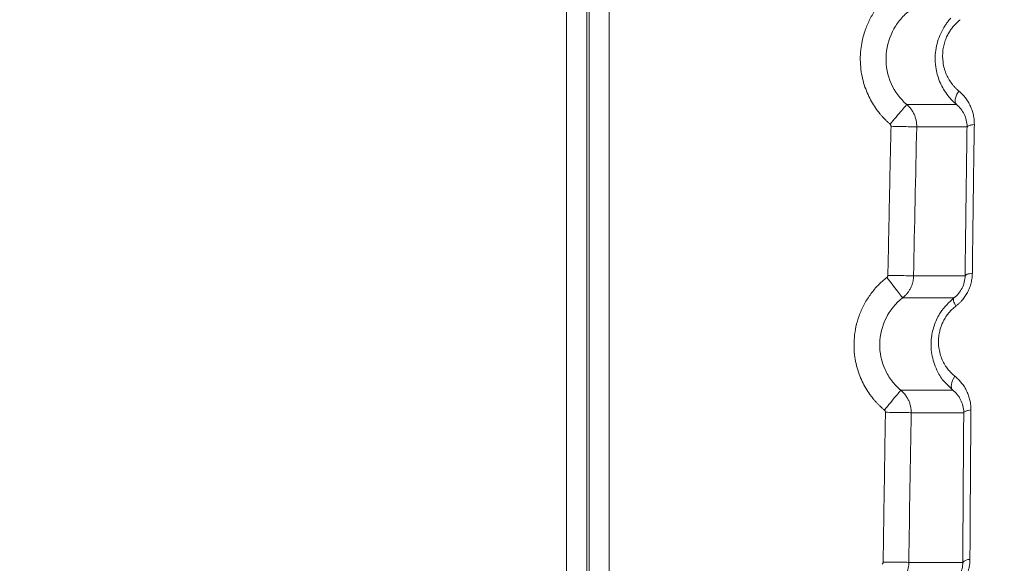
# Model space of a CAD drawing. Header units: millimetres. Extents: x 0 to 594, y 0 to 420.
# Tile 33 of 76: x 143 to 164, y 246 to 257. Entities that reach past the tile are written whole.
import ezdxf

# ---------------------------------------------------------------- set-up
doc = ezdxf.new("R2010")
doc.units = ezdxf.units.MM
doc.styles.add('SLDTEXTSTYLE1', font='TXT', dxfattribs={"width": 0.605})
doc.dimstyles.new('SLDDIMSTYLE0', dxfattribs={"dimtxt": 2.568319, "dimasz": 3.3, "dimexe": 0, "dimexo": 0.0625, "dimgap": 0.64208, "dimtad": 1, "dimdec": 1, "dimlfac": 5, "dimrnd": 1e-09, "dimzin": 12, "dimdsep": 46, "dimtxsty": 'SLDTEXTSTYLE1', "dimsah": 1, "dimcen": 0.09, "dimadec": 0, "dimazin": 3, "dimtfac": 1, "dimtdec": 1, "dimtofl": 0, "dimtmove": 0, "dimatfit": 3, "dimfxl": 1, "dimfrac": 2, "dimtolj": 1, "dimtzin": 12, "dimarcsym": 0})

# ---------------------------------------------------------------- blocks, each defined once
blk = doc.blocks.new('_D_15')
at = {"color": 7, "linetype": 'Continuous', "lineweight": 0}
for p, q in [((107.707, 372.909), (185.665, 372.909)), ((184.665, 230.163), (184.665, 372.909)), ((180.133, 305.701), (180.133, 306.289)), ((180.133, 306.289), (184.077, 306.289)), ((184.077, 306.289), (184.077, 305.701)), ((180.133, 297.371), (180.133, 296.783)), ((184.077, 296.783), (184.077, 297.371)), ((180.133, 296.783), (184.077, 296.783)), ((162.794, 230.163), (185.665, 230.163))]:
    blk.add_line(p, q, dxfattribs=at)
for points in [[(184.665, 372.909), (184.165, 369.609), (185.165, 369.609)], [(184.665, 230.163), (185.165, 233.463), (184.165, 233.463)]]:
    blk.add_solid(points, dxfattribs=at)
at = {"color": 7, "linetype": 'Continuous', "lineweight": 0, "char_height": 2.6458, "attachment_point": 1, "rotation": 90, "style": 'SLDTEXTSTYLE1'}
for s, insert in [('713,7', (176.135, 297.126)), ('28,1', (180.667, 298.106))]:
    blk.add_mtext(s, dxfattribs=dict(at, insert=insert))

msp = doc.modelspace()

# ---------------------------------------------------------------- linework, layer by layer
at = {"color": 7, "linetype": 'Continuous', "lineweight": 15}
for p, q in [((154.459, 242.112), (154.459, 352.309)), ((154.883, 240.307), (154.883, 352.309)), ((154.932, 240.307), (154.932, 352.309)), ((155.356, 240.307), (155.356, 352.309)), ((162.643, 255.348), (161.599, 255.348)), ((162.864, 254.88), (161.807, 254.88)), ((161.742, 251.755), (162.823, 251.755)), ((161.512, 251.294), (162.59, 251.294)), ((162.564, 249.355), (161.474, 249.355)), ((162.795, 248.883), (161.691, 248.883)), ((161.643, 245.743), (162.774, 245.743))]:
    msp.add_line(p, q, dxfattribs=at)
at = {"color": 8, "linetype": 'Continuous', "lineweight": 15}
msp.add_line((162.377, 249.547), (162.564, 249.355), dxfattribs=at)
at = {"color": 7, "linetype": 'Continuous', "lineweight": 15, "flags": 128}
for points in [[(162.59, 251.294), (162.583, 251.284), (162.579, 251.269), (162.579, 251.251), (162.582, 251.23), (162.589, 251.205), (162.599, 251.178), (162.612, 251.148), (162.628, 251.117)], [(162.564, 249.355), (162.547, 249.377), (162.536, 249.404), (162.532, 249.438), (162.535, 249.476), (162.544, 249.517), (162.56, 249.56), (162.582, 249.604), (162.609, 249.648)]]:
    msp.add_lwpolyline(points, dxfattribs=at)
at = {"color": 7, "linetype": 'Continuous', "lineweight": 15}
msp.add_arc((162.913, 245.617), 0.187, 86.3765, 137.9479, dxfattribs=at)
for points, knots in [([(161.247, 254.939), (161.232, 254.952), (161.202, 254.979), (161.158, 255.021), (161.115, 255.064), (161.074, 255.109), (161.014, 255.179), (160.94, 255.278), (160.856, 255.412), (160.782, 255.558), (160.694, 255.779), (160.637, 256.026), (160.62, 256.29), (160.629, 256.489), (160.664, 256.711), (160.73, 256.936), (160.819, 257.132), (160.9, 257.273), (160.968, 257.375), (161.043, 257.473), (161.125, 257.565), (161.215, 257.653), (161.281, 257.707), (161.314, 257.734)], [0, 0, 0, 0, 0.018972, 0.037956, 0.056975, 0.07605, 0.095204, 0.143895, 0.192218, 0.243534, 0.297809, 0.415783, 0.479693, 0.546774, 0.602706, 0.690455, 0.766395, 0.805007, 0.843144, 0.881746, 0.920341, 0.959856, 1, 1, 1, 1]), ([(161.599, 255.348), (161.458, 255.469), (161.346, 255.621), (161.196, 255.962), (161.159, 256.15), (161.168, 256.524), (161.215, 256.711), (161.339, 256.962), (161.39, 257.041), (161.508, 257.187), (161.575, 257.253), (161.648, 257.31)], [0, 0, 0, 0, 0.25, 0.25, 0.5, 0.5, 0.75, 0.75, 0.875, 0.875, 1, 1, 1, 1]), ([(162.721, 257.129), (162.711, 257.121), (162.69, 257.104), (162.661, 257.078), (162.632, 257.051), (162.605, 257.022), (162.578, 256.992), (162.553, 256.962), (162.53, 256.93), (162.496, 256.881), (162.456, 256.812), (162.413, 256.717), (162.379, 256.612), (162.347, 256.449), (162.348, 256.273), (162.381, 256.121), (162.408, 256.035), (162.44, 255.957), (162.488, 255.866), (162.545, 255.784), (162.598, 255.721), (162.644, 255.674), (162.676, 255.646), (162.693, 255.631)], [0, 0, 0, 0, 0.023189, 0.04613, 0.068869, 0.091453, 0.11393, 0.13635, 0.158763, 0.181217, 0.236169, 0.291053, 0.355206, 0.419495, 0.568946, 0.649827, 0.689839, 0.730274, 0.802855, 0.876209, 0.917078, 0.958289, 1, 1, 1, 1]), ([(162.643, 255.348), (162.63, 255.361), (162.621, 255.378), (162.613, 255.419), (162.614, 255.442), (162.622, 255.487), (162.63, 255.514), (162.654, 255.571), (162.672, 255.601), (162.693, 255.631)], [0, 0, 0, 0, 0.25, 0.25, 0.5, 0.5, 0.75, 0.75, 1, 1, 1, 1]), ([(162.693, 255.631), (162.704, 255.622), (162.726, 255.602), (162.758, 255.571), (162.788, 255.539), (162.817, 255.506), (162.855, 255.455), (162.9, 255.386), (162.945, 255.296), (162.979, 255.203), (163, 255.121), (163.011, 255.05), (163.016, 254.99), (163.016, 254.95), (163.017, 254.929)], [0, 0, 0, 0, 0.05881, 0.117041, 0.174799, 0.232195, 0.289339, 0.421146, 0.550164, 0.669116, 0.786202, 0.857978, 0.929112, 1, 1, 1, 1]), ([(161.247, 254.939), (161.288, 254.987), (161.332, 255.038), (161.418, 255.137), (161.459, 255.185), (161.527, 255.265), (161.554, 255.296), (161.59, 255.337), (161.598, 255.347), (161.599, 255.348)], [0, 0, 0, 0, 0.25, 0.25, 0.5, 0.5, 0.75, 0.75, 1, 1, 1, 1]), ([(161.807, 254.88), (161.808, 254.892), (161.808, 254.916), (161.805, 254.952), (161.8, 254.988), (161.794, 255.024), (161.784, 255.06), (161.773, 255.095), (161.759, 255.13), (161.743, 255.165), (161.725, 255.198), (161.704, 255.231), (161.681, 255.263), (161.656, 255.293), (161.629, 255.322), (161.609, 255.339), (161.599, 255.348)], [0, 0, 0, 0, 0.067399, 0.135415, 0.20405, 0.273304, 0.343178, 0.413672, 0.484786, 0.556522, 0.628879, 0.701858, 0.775459, 0.849683, 0.92453, 1, 1, 1, 1]), ([(162.643, 255.348), (162.708, 255.295), (162.763, 255.227), (162.842, 255.068), (162.865, 254.976), (162.864, 254.88)], [0, 0, 0, 0, 0.5, 0.5, 1, 1, 1, 1]), ([(161.203, 251.765), (161.213, 252.287), (161.234, 253.329), (161.256, 254.371), (161.268, 254.892)], [0, 0, 0, 0, 0.500005, 1, 1, 1, 1]), ([(161.268, 254.892), (161.268, 254.895), (161.268, 254.901), (161.266, 254.909), (161.263, 254.919), (161.257, 254.929), (161.25, 254.936), (161.247, 254.939)], [0, 0, 0, 0, 0.16489, 0.328658, 0.494788, 0.746356, 1, 1, 1, 1]), ([(161.268, 254.892), (161.324, 254.891), (161.386, 254.889), (161.509, 254.887), (161.572, 254.885), (161.68, 254.883), (161.726, 254.882), (161.788, 254.88), (161.805, 254.88), (161.807, 254.88)], [0, 0, 0, 0, 0.25, 0.25, 0.5, 0.5, 0.75, 0.75, 1, 1, 1, 1]), ([(162.864, 254.88), (162.861, 254.706), (162.856, 254.358), (162.849, 253.837), (162.842, 253.316), (162.833, 252.622), (162.827, 252.102), (162.823, 251.755)], [0, 0, 0, 0, 0.166735, 0.33347, 0.500207, 0.666076, 1, 1, 1, 1]), ([(162.864, 254.88), (162.866, 254.891), (162.885, 254.902), (162.918, 254.912), (162.925, 254.914), (162.94, 254.918), (162.948, 254.919), (162.974, 254.924), (162.994, 254.927), (163.017, 254.929)], [0, 0, 0, 0, 0.5, 0.5, 0.625, 0.625, 0.75, 0.75, 1, 1, 1, 1]), ([(163.017, 254.929), (163.013, 254.72), (163.007, 254.302), (162.998, 253.677), (162.99, 253.053), (162.982, 252.43), (162.977, 252.016), (162.975, 251.809)], [0, 0, 0, 0, 0.200748, 0.401121, 0.60112, 0.800746, 1, 1, 1, 1]), ([(161.129, 248.939), (161.114, 248.952), (161.084, 248.978), (161.04, 249.018), (160.998, 249.06), (160.956, 249.103), (160.913, 249.152), (160.869, 249.206), (160.808, 249.287), (160.707, 249.443), (160.584, 249.701), (160.511, 249.995), (160.488, 250.257), (160.495, 250.47), (160.529, 250.693), (160.594, 250.919), (160.676, 251.105), (160.757, 251.249), (160.827, 251.353), (160.903, 251.453), (160.978, 251.537), (161.048, 251.607), (161.112, 251.665), (161.157, 251.701), (161.18, 251.719)], [0, 0, 0, 0, 0.018689, 0.037391, 0.056127, 0.074919, 0.093789, 0.117344, 0.140753, 0.188908, 0.29262, 0.408905, 0.472399, 0.539401, 0.609886, 0.683781, 0.760893, 0.800418, 0.839624, 0.879247, 0.918721, 0.945569, 0.972641, 1, 1, 1, 1]), ([(161.18, 251.719), (161.181, 251.721), (161.185, 251.724), (161.191, 251.73), (161.197, 251.74), (161.202, 251.752), (161.202, 251.761), (161.203, 251.765)], [0, 0, 0, 0, 0.1281557, 0.2538477, 0.5059334, 0.7522829, 1, 1, 1, 1]), ([(161.18, 251.719), (161.215, 251.675), (161.253, 251.626), (161.329, 251.527), (161.368, 251.478), (161.435, 251.392), (161.463, 251.356), (161.501, 251.307), (161.511, 251.295), (161.512, 251.294)], [0, 0, 0, 0, 0.25, 0.25, 0.5, 0.5, 0.75, 0.75, 1, 1, 1, 1]), ([(161.203, 251.765), (161.265, 251.764), (161.332, 251.763), (161.463, 251.76), (161.526, 251.759), (161.63, 251.757), (161.672, 251.756), (161.727, 251.755), (161.74, 251.755), (161.742, 251.755)], [0, 0, 0, 0, 0.25, 0.25, 0.5, 0.5, 0.75, 0.75, 1, 1, 1, 1]), ([(161.512, 251.294), (161.521, 251.301), (161.539, 251.316), (161.565, 251.34), (161.589, 251.365), (161.611, 251.392), (161.632, 251.419), (161.651, 251.447), (161.668, 251.477), (161.683, 251.506), (161.697, 251.537), (161.709, 251.567), (161.719, 251.598), (161.727, 251.63), (161.733, 251.661), (161.738, 251.692), (161.741, 251.724), (161.742, 251.745), (161.742, 251.755)], [0, 0, 0, 0, 0.066558, 0.132573, 0.198046, 0.262978, 0.327369, 0.391217, 0.454525, 0.517293, 0.579519, 0.641206, 0.702352, 0.76296, 0.823028, 0.882557, 0.941547, 1, 1, 1, 1]), ([(162.823, 251.755), (162.823, 251.711), (162.817, 251.667), (162.796, 251.579), (162.78, 251.536), (162.739, 251.455), (162.714, 251.418), (162.656, 251.35), (162.624, 251.32), (162.59, 251.294)], [0, 0, 0, 0, 0.25, 0.25, 0.5, 0.5, 0.75, 0.75, 1, 1, 1, 1]), ([(162.975, 251.809), (162.975, 251.798), (162.974, 251.776), (162.972, 251.744), (162.968, 251.705), (162.961, 251.661), (162.946, 251.591), (162.919, 251.505), (162.875, 251.408), (162.821, 251.318), (162.767, 251.249), (162.717, 251.195), (162.674, 251.154), (162.643, 251.13), (162.628, 251.117)], [0, 0, 0, 0, 0.041473, 0.082225, 0.122327, 0.186091, 0.250735, 0.386128, 0.51952, 0.645707, 0.77375, 0.848376, 0.923659, 1, 1, 1, 1]), ([(162.823, 251.755), (162.825, 251.766), (162.839, 251.777), (162.893, 251.796), (162.932, 251.804), (162.975, 251.809)], [0, 0, 0, 0, 0.5, 0.5, 1, 1, 1, 1]), ([(161.474, 249.355), (161.403, 249.414), (161.339, 249.48), (161.228, 249.626), (161.18, 249.706), (161.066, 249.958), (161.028, 250.144), (161.035, 250.515), (161.081, 250.7), (161.246, 251.033), (161.366, 251.18), (161.512, 251.294)], [0, 0, 0, 0, 0.125, 0.125, 0.25, 0.25, 0.5, 0.5, 0.75, 0.75, 1, 1, 1, 1]), ([(162.59, 251.294), (162.488, 251.198), (162.317, 251.038), (162.172, 250.735), (162.102, 250.436), (162.109, 250.102), (162.212, 249.801), (162.31, 249.615), (162.373, 249.551), (162.377, 249.547)], [0, 0, 0, 0, 0.211956, 0.352908, 0.49451, 0.671017, 0.853584, 0.991416, 1, 1, 1, 1]), ([(162.628, 251.117), (162.617, 251.108), (162.595, 251.091), (162.563, 251.063), (162.532, 251.033), (162.503, 251.002), (162.475, 250.969), (162.436, 250.919), (162.389, 250.848), (162.344, 250.76), (162.311, 250.675), (162.285, 250.585), (162.266, 250.477), (162.261, 250.35), (162.273, 250.216), (162.305, 250.086), (162.353, 249.967), (162.402, 249.88), (162.445, 249.818), (162.485, 249.766), (162.539, 249.707), (162.585, 249.668), (162.609, 249.648)], [0, 0, 0, 0, 0.025025, 0.049787, 0.074349, 0.098777, 0.123134, 0.147487, 0.207455, 0.267236, 0.313423, 0.35977, 0.425072, 0.49896, 0.578068, 0.65941, 0.738862, 0.812987, 0.846699, 0.880478, 0.939743, 1, 1, 1, 1]), ([(162.609, 249.648), (162.62, 249.638), (162.643, 249.619), (162.676, 249.588), (162.707, 249.556), (162.737, 249.522), (162.777, 249.472), (162.824, 249.402), (162.87, 249.311), (162.906, 249.218), (162.927, 249.135), (162.939, 249.062), (162.945, 249.002), (162.946, 248.961), (162.946, 248.941)], [0, 0, 0, 0, 0.058835, 0.117147, 0.175041, 0.232628, 0.290016, 0.421882, 0.551101, 0.67005, 0.786932, 0.858759, 0.929649, 1, 1, 1, 1]), ([(161.129, 248.939), (161.17, 248.988), (161.213, 249.04), (161.297, 249.141), (161.337, 249.19), (161.404, 249.271), (161.43, 249.303), (161.465, 249.344), (161.473, 249.354), (161.474, 249.355)], [0, 0, 0, 0, 0.25, 0.25, 0.5, 0.5, 0.75, 0.75, 1, 1, 1, 1]), ([(161.691, 248.883), (161.691, 248.895), (161.691, 248.92), (161.688, 248.956), (161.683, 248.992), (161.676, 249.029), (161.666, 249.065), (161.654, 249.101), (161.64, 249.136), (161.623, 249.171), (161.604, 249.205), (161.582, 249.238), (161.559, 249.27), (161.533, 249.3), (161.504, 249.329), (161.484, 249.346), (161.474, 249.355)], [0, 0, 0, 0, 0.067223, 0.135091, 0.203604, 0.272764, 0.34257, 0.413023, 0.484124, 0.555873, 0.628271, 0.701317, 0.775013, 0.849359, 0.924354, 1, 1, 1, 1]), ([(162.564, 249.355), (162.631, 249.302), (162.688, 249.235), (162.77, 249.075), (162.795, 248.981), (162.795, 248.883)], [0, 0, 0, 0, 0.5, 0.5, 1, 1, 1, 1]), ([(161.104, 245.75), (161.111, 246.274), (161.126, 247.321), (161.143, 248.369), (161.151, 248.892)], [0, 0, 0, 0, 0.500067, 1, 1, 1, 1]), ([(161.151, 248.892), (161.151, 248.895), (161.151, 248.901), (161.149, 248.91), (161.145, 248.92), (161.139, 248.93), (161.133, 248.936), (161.129, 248.939)], [0, 0, 0, 0, 0.164689, 0.328248, 0.49425, 0.746116, 1, 1, 1, 1]), ([(161.151, 248.892), (161.207, 248.891), (161.269, 248.89), (161.393, 248.888), (161.455, 248.887), (161.563, 248.885), (161.609, 248.885), (161.672, 248.884), (161.688, 248.883), (161.691, 248.883)], [0, 0, 0, 0, 0.25, 0.25, 0.5, 0.5, 0.75, 0.75, 1, 1, 1, 1]), ([(162.795, 248.883), (162.793, 248.669), (162.789, 248.145), (162.783, 247.319), (162.778, 246.486), (162.776, 245.964), (162.774, 245.743)], [0, 0, 0, 0, 0.204314, 0.500135, 0.788239, 1, 1, 1, 1]), ([(162.795, 248.883), (162.797, 248.896), (162.815, 248.909), (162.848, 248.92), (162.855, 248.923), (162.87, 248.927), (162.878, 248.929), (162.904, 248.934), (162.924, 248.938), (162.946, 248.941)], [0, 0, 0, 0, 0.5, 0.5, 0.625, 0.625, 0.75, 0.75, 1, 1, 1, 1]), ([(162.946, 248.941), (162.944, 248.73), (162.941, 248.31), (162.936, 247.681), (162.932, 247.054), (162.928, 246.428), (162.926, 246.012), (162.925, 245.804)], [0, 0, 0, 0, 0.200868, 0.401301, 0.6013, 0.800866, 1, 1, 1, 1]), ([(161.08, 245.703), (161.082, 245.705), (161.085, 245.708), (161.092, 245.714), (161.098, 245.724), (161.103, 245.737), (161.103, 245.746), (161.104, 245.75)], [0, 0, 0, 0, 0.128348, 0.254119, 0.50652, 0.752621, 1, 1, 1, 1]), ([(161.104, 245.75), (161.166, 245.749), (161.233, 245.748), (161.364, 245.747), (161.426, 245.746), (161.531, 245.744), (161.573, 245.744), (161.628, 245.743), (161.641, 245.743), (161.643, 245.743)], [0, 0, 0, 0, 0.25, 0.25, 0.5, 0.5, 0.75, 0.75, 1, 1, 1, 1]), ([(161.409, 245.275), (161.418, 245.282), (161.437, 245.297), (161.463, 245.322), (161.488, 245.347), (161.511, 245.374), (161.532, 245.402), (161.551, 245.431), (161.568, 245.46), (161.584, 245.49), (161.598, 245.521), (161.61, 245.552), (161.62, 245.584), (161.628, 245.615), (161.635, 245.647), (161.639, 245.679), (161.642, 245.711), (161.643, 245.732), (161.643, 245.743)], [0, 0, 0, 0, 0.066607, 0.132665, 0.198175, 0.263137, 0.32755, 0.391415, 0.454733, 0.517503, 0.579727, 0.641403, 0.702533, 0.763117, 0.823156, 0.882649, 0.941597, 1, 1, 1, 1]), ([(162.774, 245.743), (162.774, 245.699), (162.769, 245.653), (162.748, 245.565), (162.732, 245.521), (162.691, 245.439), (162.665, 245.401), (162.606, 245.332), (162.574, 245.301), (162.539, 245.275)], [0, 0, 0, 0, 0.25, 0.25, 0.5, 0.5, 0.75, 0.75, 1, 1, 1, 1]), ([(162.925, 245.804), (162.925, 245.791), (162.925, 245.766), (162.922, 245.727), (162.917, 245.689), (162.911, 245.65), (162.899, 245.59), (162.875, 245.508), (162.832, 245.409), (162.777, 245.315), (162.72, 245.242), (162.668, 245.185), (162.622, 245.142), (162.59, 245.116), (162.573, 245.103)], [0, 0, 0, 0, 0.048414, 0.096411, 0.144111, 0.191637, 0.239112, 0.371096, 0.50223, 0.632699, 0.765387, 0.842749, 0.920794, 1, 1, 1, 1])]:
    msp.add_open_spline(points, degree=3, knots=knots, dxfattribs=at)
at = {"color": 8, "linetype": 'Continuous', "lineweight": 15}
msp.add_open_spline([(162.524, 257.164), (162.514, 257.154), (162.496, 257.133), (162.47, 257.101), (162.446, 257.07), (162.423, 257.037), (162.374, 256.965), (162.307, 256.844), (162.242, 256.669), (162.202, 256.484), (162.191, 256.289), (162.208, 256.108), (162.248, 255.942), (162.3, 255.801), (162.372, 255.661), (162.444, 255.557), (162.511, 255.476), (162.57, 255.413), (162.617, 255.371), (162.643, 255.348)], degree=3, knots=[0, 0, 0, 0, 0.020079, 0.039813, 0.059201, 0.078244, 0.096942, 0.185854, 0.275028, 0.364373, 0.456964, 0.556597, 0.62933, 0.708388, 0.782813, 0.866768, 0.901459, 0.94589, 1, 1, 1, 1], dxfattribs=at)
at = {"color": 7, "linetype": 'Continuous', "lineweight": 15}
for points in [[(161.742, 251.755), (161.762, 252.797), (161.784, 253.838), (161.807, 254.88)], [(161.643, 245.743), (161.657, 246.79), (161.673, 247.836), (161.691, 248.883)]]:
    msp.add_open_spline(points, degree=3, dxfattribs=at)

# ---------------------------------------------------------------- dimensions: what is measured, and where the dimension line sits
at = {"color": 7, "linetype": 'Continuous', "lineweight": 0}
dim = msp.add_linear_dim(base=(184.665, 372.909), p1=(162.794, 230.163), p2=(107.707, 372.909), angle=90, dimstyle='SLDDIMSTYLE0', dxfattribs=at)
dim.commit()
dim.dimension.update_dxf_attribs({"geometry": '_D_15', "text_midpoint": (184.665, 301.536), "dimtype": 160})

doc.saveas('drawing.dxf')
